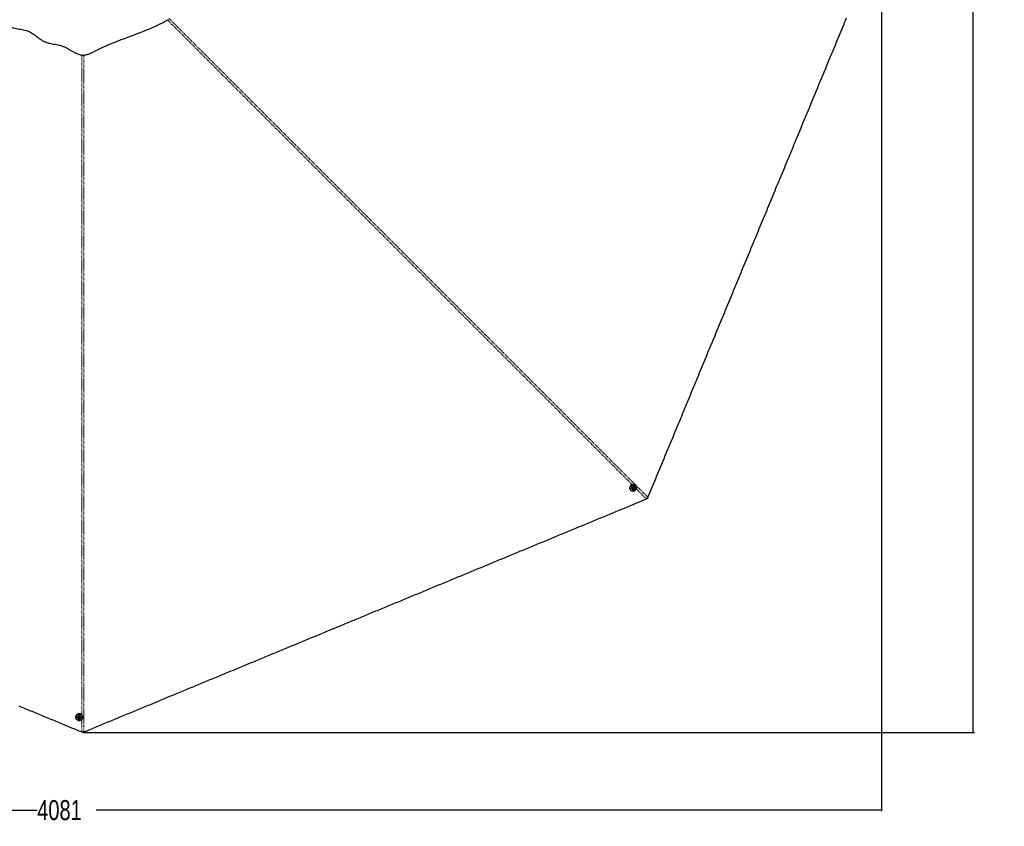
# Paper-space layout 'Wall Base Bracket' of a CAD drawing. Header units: millimetres. Extents: x 245 to 9339, y 492 to 8064.
# Tile 45 of 57: x 2386 to 4852, y 3828 to 5848. Entities that reach past the tile are written whole.
import ezdxf

# ---------------------------------------------------------------- set-up
doc = ezdxf.new("R2010")
doc.units = ezdxf.units.MM
doc.linetypes.add('PHANTOM', pattern=[12.7, 6.35, -1.27, 1.27, -1.27, 1.27, -1.27])
doc.layers.add('COMPONENT_GEOMETRY', color=7, linetype='Continuous')
doc.styles.add('SLDTEXTSTYLE0', font='TXT', dxfattribs={"width": 0.75})
doc.dimstyles.new('SLDDIMSTYLE0', dxfattribs={"dimtxt": 50, "dimasz": 3.302, "dimexe": 0, "dimexo": 0.0625, "dimgap": 12.5, "dimtad": 0, "dimtih": 1, "dimtoh": 1, "dimdec": 0, "dimrnd": 1e-09, "dimzin": 12, "dimdsep": 46, "dimtxsty": 'SLDTEXTSTYLE0', "dimsah": 1, "dimcen": 0.09, "dimadec": 0, "dimazin": 3, "dimtfac": 1, "dimtdec": 0, "dimtofl": 0, "dimtmove": 0, "dimatfit": 3, "dimfxl": 1, "dimfrac": 2, "dimtolj": 1, "dimtzin": 12, "dimarcsym": 0})

# ---------------------------------------------------------------- blocks, each defined once
blk = doc.blocks.new('_D_19')
at = {"layer": 'COMPONENT_GEOMETRY', "color": 7}
for p, q in [((2545.2, 8063.8), (4777.5, 8063.8)), ((4774.3, 8063.8), (4774.3, 6103.3)), ((4774.3, 4063.4), (4774.3, 6023.9)), ((2545.2, 4063.4), (4777.5, 4063.4))]:
    blk.add_line(p, q, dxfattribs=at)
for points in [[(4774.3, 8063.8), (4773.8, 8060.5), (4774.8, 8060.5)], [(4774.3, 4063.4), (4774.8, 4066.7), (4773.8, 4066.7)]]:
    blk.add_solid(points, dxfattribs=at)
at = {"layer": 'COMPONENT_GEOMETRY', "color": 7, "insert": (4700.4, 6088.4), "char_height": 50, "attachment_point": 1, "style": 'SLDTEXTSTYLE0'}
blk.add_mtext('4000', dxfattribs=at)
blk = doc.blocks.new('_D_20')
at = {"layer": 'COMPONENT_GEOMETRY', "color": 7}
for p, q in [((4544.1, 6062.4), (4544.1, 3865.9)), ((463.2, 5957.4), (463.2, 3865.9)), ((463.2, 3869), (2429.8, 3869)), ((4544.1, 3869), (2577.5, 3869))]:
    blk.add_line(p, q, dxfattribs=at)
for points in [[(463.2, 3869), (466.5, 3868.5), (466.5, 3869.6)], [(4544.1, 3869), (4540.8, 3869.6), (4540.8, 3868.5)]]:
    blk.add_solid(points, dxfattribs=at)
at = {"layer": 'COMPONENT_GEOMETRY', "color": 7, "insert": (2429.8, 3893.8), "char_height": 50, "attachment_point": 1, "style": 'SLDTEXTSTYLE0'}
blk.add_mtext('4081', dxfattribs=at)

psp = doc.layouts.new('Wall Base Bracket')

# ---------------------------------------------------------------- linework, layer by layer
at = {"color": 7, "linetype": 'Continuous', "lineweight": 25}
for p, q in [((3915.87, 4670.33), (3916.27, 4669.94)), ((3919.15, 4672.71), (3919.21, 4672.66)), ((3921.6, 4675.93), (3922.91, 4677.06)), ((3921.85, 4674.29), (3921.6, 4675.93)), ((3922.24, 4674.42), (3921.8, 4674.57)), ((3923.41, 4673.78), (3921.85, 4674.29)), ((3923.02, 4674.17), (3922.24, 4674.42)), ((3922.91, 4677.06), (3924.47, 4676.55)), ((3923.68, 4674.73), (3923.02, 4674.17)), ((3923.02, 4674.17), (3923.41, 4673.78)), ((3924.72, 4674.91), (3923.41, 4673.78)), ((3924.34, 4675.29), (3923.68, 4674.73)), ((3924.13, 4676.66), (3924.21, 4676.11)), ((3924.21, 4676.11), (3924.34, 4675.29)), ((3924.34, 4675.29), (3924.72, 4674.91)), ((3924.47, 4676.55), (3924.72, 4674.91)), ((3925.94, 4679.36), (3925.89, 4679.41)), ((3928.67, 4682.28), (3928.38, 4682.58)), ((2526.21, 4101.97), (2526.21, 4101.41)), ((2530.21, 4101.33), (2530.21, 4101.25)), ((2533.23, 4100.54), (2534.21, 4101.87)), ((2533.97, 4099.07), (2533.23, 4100.54)), ((2533.6, 4100.35), (2533.39, 4100.76)), ((2533.97, 4099.62), (2533.6, 4100.35)), ((2533.97, 4099.62), (2533.97, 4099.07)), ((2534.83, 4099.55), (2533.97, 4099.62)), ((2535.69, 4098.94), (2533.97, 4099.07)), ((2534.21, 4101.87), (2535.94, 4101.74)), ((2535.7, 4099.49), (2534.83, 4099.55)), ((2536.68, 4100.27), (2535.69, 4098.94)), ((2535.7, 4099.49), (2535.69, 4098.94)), ((2536.19, 4100.15), (2535.7, 4099.49)), ((2535.94, 4101.74), (2536.68, 4100.27)), ((2536.52, 4100.6), (2536.19, 4100.15)), ((2539.71, 4101.22), (2539.71, 4101.3)), ((2543.71, 4101.36), (2543.71, 4101.92))]:
    psp.add_line(p, q, dxfattribs=at)
at = {"color": 8, "linetype": 'PHANTOM', "lineweight": 18}
for p, q in [((3955.55, 4648.07), (3930.13, 4673.5)), ((2541.16, 4064.52), (2541.16, 4095.65))]:
    psp.add_line(p, q, dxfattribs=at)
at = {"color": 8, "linetype": 'PHANTOM', "lineweight": 18, "flags": 128}
for points in [[(3919.37, 4684.26), (3191.71, 5411.96), (3091.69, 5512), (2991.67, 5612.04), (2891.66, 5712.09), (2791.66, 5812.14), (2756.24, 5847.6)], [(2541.16, 4107.67), (2541.19, 5144.79), (2541.2, 5286.26), (2541.21, 5427.72), (2541.24, 5569.18), (2541.28, 5710.64), (2541.31, 5759.95)]]:
    psp.add_lwpolyline(points, dxfattribs=at)
at = {"color": 7, "linetype": 'Continuous', "lineweight": 25, "flags": 128}
for points in [[(3959.5, 4652.02), (3960.3, 4653.96), (3963.52, 4661.72), (3965.12, 4665.6), (3968.34, 4673.36), (3969.95, 4677.24), (3973.16, 4684.99), (3974.77, 4688.87), (3977.98, 4696.63), (3979.59, 4700.51), (3981.19, 4704.39), (3984.41, 4712.15), (3986.01, 4716.03), (3989.23, 4723.79), (3990.83, 4727.67), (3994.05, 4735.43), (3995.66, 4739.31), (3997.26, 4743.19), (4000.48, 4750.94), (4002.08, 4754.82), (4005.3, 4762.58), (4006.9, 4766.46), (4010.12, 4774.22), (4011.72, 4778.1), (4014.94, 4785.86), (4016.54, 4789.74), (4018.15, 4793.62), (4021.37, 4801.38), (4022.97, 4805.26), (4026.19, 4813.01), (4027.79, 4816.89), (4031.01, 4824.65), (4032.61, 4828.53), (4035.83, 4836.29), (4037.43, 4840.17), (4039.04, 4844.05), (4042.25, 4851.81), (4043.86, 4855.69), (4047.08, 4863.45), (4048.68, 4867.33), (4051.9, 4875.08), (4053.5, 4878.96), (4056.72, 4886.72), (4058.32, 4890.6), (4059.93, 4894.48), (4063.14, 4902.24), (4064.75, 4906.12), (4067.96, 4913.88), (4069.57, 4917.76), (4072.79, 4925.52), (4074.39, 4929.4), (4076, 4933.28), (4079.21, 4941.03), (4080.82, 4944.91), (4084.03, 4952.67), (4085.64, 4956.55), (4088.85, 4964.31), (4090.46, 4968.19), (4093.68, 4975.95), (4095.28, 4979.83), (4096.89, 4983.71), (4100.1, 4991.47), (4101.71, 4995.35), (4104.92, 5003.1), (4106.53, 5006.98), (4109.74, 5014.74), (4111.35, 5018.62), (4114.56, 5026.38), (4116.17, 5030.26), (4117.78, 5034.14), (4120.99, 5041.9), (4122.6, 5045.78), (4125.81, 5053.54), (4127.42, 5057.42), (4130.63, 5065.17), (4132.24, 5069.05), (4135.45, 5076.81), (4137.06, 5080.69), (4138.67, 5084.57), (4141.88, 5092.33), (4143.49, 5096.21), (4146.7, 5103.97), (4148.31, 5107.85), (4151.52, 5115.61), (4153.13, 5119.49), (4154.74, 5123.37), (4157.95, 5131.12), (4159.56, 5135), (4162.77, 5142.76), (4164.38, 5146.64), (4167.59, 5154.4), (4169.2, 5158.28), (4172.41, 5166.04), (4174.02, 5169.92), (4175.63, 5173.8), (4178.84, 5181.56), (4180.45, 5185.44), (4183.66, 5193.19), (4185.27, 5197.07), (4188.48, 5204.83), (4190.09, 5208.71), (4193.3, 5216.47), (4194.91, 5220.35), (4196.52, 5224.23), (4199.73, 5231.99), (4201.34, 5235.87), (4204.55, 5243.63), (4206.16, 5247.51), (4209.37, 5255.26), (4210.98, 5259.14), (4214.19, 5266.9), (4215.8, 5270.78), (4217.41, 5274.66), (4220.62, 5282.42), (4222.23, 5286.3), (4225.44, 5294.06), (4227.05, 5297.94), (4230.26, 5305.7), (4231.87, 5309.58), (4233.47, 5313.46), (4236.69, 5321.21), (4238.29, 5325.09), (4241.51, 5332.85), (4243.12, 5336.73), (4246.33, 5344.49), (4247.94, 5348.37), (4251.15, 5356.13), (4252.76, 5360.01), (4254.36, 5363.89), (4257.58, 5371.65), (4259.18, 5375.53), (4262.4, 5383.28), (4264.01, 5387.16), (4267.22, 5394.92), (4268.83, 5398.8), (4272.04, 5406.56), (4273.65, 5410.44), (4275.25, 5414.32), (4278.47, 5422.08), (4280.07, 5425.96), (4283.29, 5433.72), (4284.89, 5437.6), (4288.11, 5445.35), (4289.72, 5449.23), (4292.93, 5456.99), (4294.54, 5460.87), (4296.14, 5464.75), (4299.36, 5472.51), (4300.96, 5476.39), (4304.18, 5484.15), (4305.78, 5488.03), (4309, 5495.79), (4310.61, 5499.67), (4312.21, 5503.55), (4315.43, 5511.3), (4317.03, 5515.18), (4320.25, 5522.94), (4321.85, 5526.82), (4325.07, 5534.58), (4326.67, 5538.46), (4329.89, 5546.22), (4331.49, 5550.1), (4333.1, 5553.98), (4336.32, 5561.74), (4337.92, 5565.62), (4341.14, 5573.37), (4342.74, 5577.25), (4345.96, 5585.01), (4347.56, 5588.89), (4350.78, 5596.65), (4352.38, 5600.53), (4353.99, 5604.41), (4357.21, 5612.17), (4358.81, 5616.05), (4362.03, 5623.81), (4363.63, 5627.69), (4366.85, 5635.44), (4368.45, 5639.32), (4371.67, 5647.08), (4373.27, 5650.96), (4374.88, 5654.84), (4378.1, 5662.6), (4379.7, 5666.48), (4382.92, 5674.24), (4384.52, 5678.12), (4387.74, 5685.88), (4389.34, 5689.76), (4390.95, 5693.63), (4394.16, 5701.39), (4395.77, 5705.27), (4398.98, 5713.03), (4400.59, 5716.91), (4403.81, 5724.67), (4405.41, 5728.55), (4408.63, 5736.31), (4410.23, 5740.19), (4411.84, 5744.07), (4415.05, 5751.83), (4416.66, 5755.71), (4419.87, 5763.46), (4421.48, 5767.34), (4424.7, 5775.1), (4426.3, 5778.98), (4429.52, 5786.74), (4431.12, 5790.62), (4432.73, 5794.5), (4435.94, 5802.26), (4437.55, 5806.14), (4440.76, 5813.9), (4442.37, 5817.78), (4445.59, 5825.53), (4447.19, 5829.41), (4450.41, 5837.17), (4452.01, 5841.05), (4453.62, 5844.93), (4456.83, 5852.69)], [(3928.66, 4682.3), (3929.7, 4681.01), (3930.44, 4679.51), (3930.86, 4677.88), (3930.94, 4676.17), (3930.66, 4674.47), (3930.06, 4672.83), (3929.14, 4671.32), (3927.95, 4670.01), (3926.53, 4668.95), (3924.95, 4668.18), (3923.27, 4667.74), (3921.55, 4667.64), (3919.88, 4667.89), (3918.3, 4668.47), (3916.9, 4669.37), (3915.73, 4670.54), (3914.83, 4671.94), (3914.25, 4673.51), (3914, 4675.19), (3914.1, 4676.91), (3914.54, 4678.59), (3915.31, 4680.17), (3916.37, 4681.58), (3917.68, 4682.78), (3919.18, 4683.69), (3920.82, 4684.3), (3922.53, 4684.57), (3924.24, 4684.5), (3925.87, 4684.08), (3927.36, 4683.34), (3928.66, 4682.3)], [(3928.57, 4682.11), (3927.3, 4683.12), (3925.84, 4683.85), (3924.25, 4684.26), (3922.58, 4684.33), (3920.91, 4684.06), (3919.31, 4683.47), (3917.84, 4682.57), (3916.56, 4681.41), (3915.52, 4680.03), (3914.77, 4678.48), (3914.34, 4676.84), (3914.24, 4675.16), (3914.48, 4673.52), (3915.06, 4671.99), (3915.93, 4670.62), (3917.08, 4669.47), (3918.45, 4668.6), (3919.98, 4668.03), (3921.62, 4667.79), (3923.3, 4667.88), (3924.94, 4668.32), (3926.49, 4669.06), (3927.87, 4670.1), (3929.04, 4671.38), (3929.93, 4672.85), (3930.53, 4674.45), (3930.79, 4676.12), (3930.72, 4677.79), (3930.31, 4679.38), (3929.58, 4680.84), (3928.57, 4682.11)], [(3925.44, 4672.6), (3926.3, 4673.56), (3926.89, 4674.7), (3927.16, 4675.94), (3927.09, 4677.18), (3926.69, 4678.34), (3925.98, 4679.32), (3925.01, 4680.06), (3923.87, 4680.5), (3922.63, 4680.6), (3921.38, 4680.36), (3920.23, 4679.8), (3919.25, 4678.96), (3918.51, 4677.9), (3918.08, 4676.7), (3917.98, 4675.45), (3918.22, 4674.24), (3918.78, 4673.16), (3919.63, 4672.29), (3920.69, 4671.69), (3921.9, 4671.42), (3923.15, 4671.49), (3924.36, 4671.89), (3925.44, 4672.6)], [(3924.59, 4673.71), (3925.17, 4674.44), (3925.45, 4675.31), (3925.37, 4676.19), (3924.96, 4676.96), (3924.28, 4677.5), (3923.42, 4677.72), (3922.53, 4677.59), (3921.73, 4677.12), (3921.15, 4676.4), (3920.87, 4675.53), (3920.95, 4674.64), (3921.36, 4673.87), (3922.04, 4673.34), (3922.9, 4673.12), (3923.79, 4673.25), (3924.59, 4673.71)], [(2546.74, 4064.52), (2548.68, 4065.33), (2556.44, 4068.54), (2560.32, 4070.15), (2568.07, 4073.36), (2571.95, 4074.97), (2579.71, 4078.18), (2583.59, 4079.79), (2591.35, 4083), (2595.23, 4084.61), (2599.11, 4086.22), (2606.87, 4089.43), (2610.75, 4091.04), (2618.51, 4094.25), (2622.39, 4095.86), (2630.14, 4099.07), (2634.02, 4100.68), (2637.9, 4102.28), (2645.66, 4105.5), (2649.54, 4107.11), (2657.3, 4110.32), (2661.18, 4111.93), (2668.94, 4115.14), (2672.82, 4116.75), (2680.58, 4119.96), (2684.46, 4121.57), (2688.33, 4123.17), (2696.09, 4126.39), (2699.97, 4127.99), (2707.73, 4131.21), (2711.61, 4132.82), (2719.37, 4136.03), (2723.25, 4137.64), (2731.01, 4140.85), (2734.89, 4142.46), (2738.77, 4144.06), (2746.53, 4147.28), (2750.4, 4148.88), (2758.16, 4152.1), (2762.04, 4153.71), (2769.8, 4156.92), (2773.68, 4158.53), (2781.44, 4161.74), (2785.32, 4163.35), (2789.2, 4164.95), (2796.96, 4168.17), (2800.84, 4169.77), (2808.6, 4172.99), (2812.47, 4174.6), (2820.23, 4177.81), (2824.11, 4179.42), (2827.99, 4181.02), (2835.75, 4184.24), (2839.63, 4185.84), (2847.39, 4189.06), (2851.27, 4190.66), (2859.03, 4193.88), (2862.91, 4195.49), (2870.67, 4198.7), (2874.54, 4200.31), (2878.42, 4201.91), (2886.18, 4205.13), (2890.06, 4206.73), (2897.82, 4209.95), (2901.7, 4211.55), (2909.46, 4214.77), (2913.34, 4216.37), (2921.1, 4219.59), (2924.98, 4221.2), (2928.86, 4222.8), (2936.61, 4226.02), (2940.49, 4227.62), (2948.25, 4230.84), (2952.13, 4232.44), (2959.89, 4235.66), (2963.77, 4237.26), (2971.53, 4240.48), (2975.41, 4242.09), (2979.29, 4243.69), (2987.05, 4246.91), (2990.93, 4248.51), (2998.69, 4251.73), (3002.56, 4253.33), (3010.32, 4256.55), (3014.2, 4258.15), (3018.08, 4259.76), (3025.84, 4262.97), (3029.72, 4264.58), (3037.48, 4267.8), (3041.36, 4269.4), (3049.12, 4272.62), (3053, 4274.22), (3060.76, 4277.44), (3064.63, 4279.04), (3068.51, 4280.65), (3076.27, 4283.86), (3080.15, 4285.47), (3087.91, 4288.69), (3091.79, 4290.29), (3099.55, 4293.51), (3103.43, 4295.11), (3111.19, 4298.33), (3115.07, 4299.93), (3118.95, 4301.54), (3126.7, 4304.75), (3130.58, 4306.36), (3138.34, 4309.57), (3142.22, 4311.18), (3149.98, 4314.4), (3153.86, 4316), (3161.62, 4319.22), (3165.5, 4320.82), (3169.38, 4322.43), (3177.14, 4325.64), (3181.02, 4327.25), (3188.77, 4330.46), (3192.65, 4332.07), (3200.41, 4335.29), (3204.29, 4336.89), (3208.17, 4338.5), (3215.93, 4341.71), (3219.81, 4343.32), (3227.57, 4346.53), (3231.45, 4348.14), (3239.21, 4351.35), (3243.09, 4352.96), (3250.84, 4356.17), (3254.72, 4357.78), (3258.6, 4359.39), (3266.36, 4362.6), (3270.24, 4364.21), (3278, 4367.42), (3281.88, 4369.03), (3289.64, 4372.24), (3293.52, 4373.85), (3301.28, 4377.06), (3305.16, 4378.67), (3309.04, 4380.28), (3316.79, 4383.49), (3320.67, 4385.1), (3328.43, 4388.31), (3332.31, 4389.92), (3340.07, 4393.13), (3343.95, 4394.74), (3351.71, 4397.95), (3355.59, 4399.56), (3359.47, 4401.17), (3367.23, 4404.38), (3371.11, 4405.99), (3378.86, 4409.2), (3382.74, 4410.81), (3390.5, 4414.02), (3394.38, 4415.63), (3398.26, 4417.24), (3406.02, 4420.45), (3409.9, 4422.06), (3417.66, 4425.27), (3421.54, 4426.88), (3429.3, 4430.09), (3433.18, 4431.7), (3440.93, 4434.91), (3444.81, 4436.52), (3448.69, 4438.13), (3456.45, 4441.34), (3460.33, 4442.95), (3468.09, 4446.16), (3471.97, 4447.77), (3479.73, 4450.98), (3483.61, 4452.59), (3491.37, 4455.8), (3495.25, 4457.41), (3499.13, 4459.02), (3506.88, 4462.23), (3510.76, 4463.84), (3518.52, 4467.05), (3522.4, 4468.66), (3530.16, 4471.87), (3534.04, 4473.48), (3541.8, 4476.69), (3545.68, 4478.3), (3549.56, 4479.91), (3557.32, 4483.12), (3561.2, 4484.73), (3568.95, 4487.94), (3572.83, 4489.55), (3580.59, 4492.76), (3584.47, 4494.37), (3588.35, 4495.97), (3596.11, 4499.19), (3599.99, 4500.79), (3607.75, 4504.01), (3611.63, 4505.62), (3619.39, 4508.83), (3623.27, 4510.44), (3631.02, 4513.65), (3634.9, 4515.26), (3638.78, 4516.86), (3646.54, 4520.08), (3650.42, 4521.68), (3658.18, 4524.9), (3662.06, 4526.51), (3669.82, 4529.72), (3673.7, 4531.33), (3681.46, 4534.54), (3685.34, 4536.15), (3689.22, 4537.75), (3696.97, 4540.97), (3700.85, 4542.57), (3708.61, 4545.79), (3712.49, 4547.39), (3720.25, 4550.61), (3724.13, 4552.22), (3731.89, 4555.43), (3735.77, 4557.04), (3739.65, 4558.64), (3747.41, 4561.86), (3751.29, 4563.46), (3759.04, 4566.68), (3762.92, 4568.28), (3770.68, 4571.5), (3774.56, 4573.1), (3778.44, 4574.71), (3786.2, 4577.93), (3790.08, 4579.53), (3797.84, 4582.75), (3801.72, 4584.35), (3809.48, 4587.57), (3813.36, 4589.17), (3821.12, 4592.39), (3824.99, 4593.99), (3828.87, 4595.6), (3836.63, 4598.81), (3840.51, 4600.42), (3848.27, 4603.64), (3852.15, 4605.24), (3859.91, 4608.46), (3863.79, 4610.06), (3871.55, 4613.28), (3875.43, 4614.88), (3879.31, 4616.49), (3887.06, 4619.7), (3890.94, 4621.31), (3898.7, 4624.52), (3902.58, 4626.13), (3910.34, 4629.35), (3914.22, 4630.95), (3921.98, 4634.17), (3925.86, 4635.77), (3929.74, 4637.38), (3937.5, 4640.59), (3941.38, 4642.2), (3948.46, 4645.14), (3955.55, 4648.07)], [(2383.62, 4129.78), (2387.5, 4128.17), (2395.25, 4124.96), (2399.13, 4123.35), (2406.89, 4120.14), (2410.77, 4118.53), (2418.53, 4115.32), (2422.41, 4113.71), (2426.29, 4112.1), (2434.05, 4108.89), (2437.93, 4107.28), (2445.69, 4104.07), (2449.57, 4102.46), (2457.32, 4099.25), (2461.2, 4097.64), (2468.96, 4094.43), (2472.84, 4092.82), (2476.72, 4091.21), (2484.48, 4088), (2488.36, 4086.39), (2496.12, 4083.18), (2500, 4081.57), (2507.76, 4078.36), (2511.64, 4076.75), (2515.51, 4075.14), (2523.27, 4071.93), (2527.15, 4070.32), (2534.15, 4067.42), (2541.16, 4064.52)], [(2543.71, 4101.94), (2543.53, 4103.59), (2543, 4105.18), (2542.14, 4106.63), (2540.98, 4107.88), (2539.58, 4108.9), (2537.99, 4109.63), (2536.28, 4110.04), (2534.51, 4110.13), (2532.76, 4109.88), (2531.1, 4109.3), (2529.6, 4108.42), (2528.32, 4107.28), (2527.31, 4105.92), (2526.61, 4104.4), (2526.25, 4102.77), (2526.21, 4101.97)], [(2543.71, 4101.38), (2543.53, 4099.73), (2543, 4098.15), (2542.14, 4096.7), (2540.99, 4095.44), (2539.59, 4094.43), (2538, 4093.7), (2536.28, 4093.28), (2534.52, 4093.2), (2532.77, 4093.45), (2531.11, 4094.03), (2529.6, 4094.9), (2528.32, 4096.05), (2527.31, 4097.41), (2526.61, 4098.93), (2526.25, 4100.55), (2526.25, 4102.21), (2526.61, 4103.84), (2527.3, 4105.36), (2528.31, 4106.72), (2529.6, 4107.86), (2531.1, 4108.74), (2532.76, 4109.32), (2534.51, 4109.57), (2536.28, 4109.48), (2537.99, 4109.07), (2539.58, 4108.34), (2540.98, 4107.32), (2542.14, 4106.06), (2543, 4104.61), (2543.53, 4103.03), (2543.71, 4101.38)], [(2543.51, 4101.31), (2543.33, 4102.92), (2542.81, 4104.47), (2541.97, 4105.89), (2540.84, 4107.12), (2539.48, 4108.11), (2537.92, 4108.82), (2536.25, 4109.23), (2534.52, 4109.31), (2532.81, 4109.06), (2531.19, 4108.5), (2529.72, 4107.64), (2528.47, 4106.53), (2527.48, 4105.2), (2526.8, 4103.71), (2526.45, 4102.12), (2526.45, 4100.5), (2526.8, 4098.92), (2527.48, 4097.43), (2528.47, 4096.1), (2529.73, 4094.98), (2531.19, 4094.12), (2532.82, 4093.56), (2534.53, 4093.32), (2536.25, 4093.4), (2537.93, 4093.8), (2539.48, 4094.52), (2540.85, 4095.51), (2541.98, 4096.74), (2542.81, 4098.16), (2543.33, 4099.7), (2543.51, 4101.31)], [(2534.57, 4096.8), (2535.86, 4096.87), (2537.09, 4097.26), (2538.15, 4097.94), (2538.98, 4098.87), (2539.51, 4099.98), (2539.71, 4101.18), (2539.55, 4102.38), (2539.05, 4103.5), (2538.24, 4104.45), (2537.2, 4105.16), (2535.98, 4105.58), (2534.69, 4105.68), (2533.42, 4105.45), (2532.27, 4104.9), (2531.31, 4104.09), (2530.62, 4103.06), (2530.26, 4101.9), (2530.24, 4100.69), (2530.57, 4099.52), (2531.23, 4098.47), (2532.17, 4097.64), (2533.31, 4097.06), (2534.57, 4096.8)], [(2534.76, 4098.19), (2535.68, 4098.29), (2536.49, 4098.71), (2537.07, 4099.39), (2537.32, 4100.22), (2537.21, 4101.09), (2536.76, 4101.84), (2536.04, 4102.38), (2535.15, 4102.62), (2534.23, 4102.52), (2533.42, 4102.1), (2532.84, 4101.42), (2532.59, 4100.59), (2532.69, 4099.72), (2533.14, 4098.97), (2533.87, 4098.43), (2534.76, 4098.19)]]:
    psp.add_lwpolyline(points, dxfattribs=at)
at = {"color": 7, "linetype": 'Continuous', "lineweight": 25}
for centre, radius, start, end in [((3922.12, 4676.13), 8.52, 127.74833, 222.87063), ((3922.66, 4675.69), 1.34, 229.43324, 251.90026), ((3922.69, 4675.86), 1.5, 252.75187, 311.36886), ((3922.69, 4675.91), 1.54, 310.0758, 7.74918), ((3922.87, 4675.92), 1.35, 8.39115, 36.08981), ((2534.79, 4100.95), 1.33, 184.46686, 206.91414), ((2534.93, 4101.05), 1.5, 207.76911, 266.37252), ((2534.97, 4101.08), 1.54, 265.07337, 322.74066), ((2535.1, 4100.96), 1.35, 323.38717, 351.00918)]:
    psp.add_arc(centre, radius, start, end, dxfattribs=at)
for points, knots in [([(2328.28, 5850.78), (2329.45, 5849.49), (2331.79, 5846.89), (2335.84, 5843.28), (2340.29, 5839.94), (2345.09, 5836.96), (2350.11, 5834.38), (2356.08, 5831.86), (2362.93, 5829.6), (2370.55, 5827.69), (2377.97, 5826.21), (2385.14, 5824.94), (2392.08, 5823.68), (2398.73, 5822.24), (2405.05, 5820.45), (2411.02, 5818.08), (2416.57, 5814.83), (2421.93, 5811.01), (2427.33, 5806.83), (2432.93, 5802.55), (2438.89, 5798.38), (2445.36, 5794.61), (2452.41, 5791.66), (2459.78, 5789.55), (2467.25, 5787.97), (2474.71, 5786.61), (2482.12, 5785.16), (2489.4, 5783.36), (2496.43, 5780.88), (2503.08, 5777.62), (2509.47, 5773.97), (2515.75, 5770.18), (2522.1, 5766.49), (2527.94, 5763.54), (2533.31, 5761.46), (2538.11, 5760.18), (2543.07, 5759.61), (2548.07, 5759.88), (2552.95, 5760.79), (2559.19, 5762.61), (2566.61, 5765.66), (2575.13, 5769.89), (2583.54, 5774.19), (2592.04, 5778.28), (2600.61, 5782.21), (2613.19, 5787.72), (2629.92, 5794.52), (2651.17, 5802.55), (2672.86, 5810.55), (2694.83, 5818.9), (2716.61, 5827.91), (2738.06, 5837.75), (2751.89, 5845.21), (2758.8, 5848.95)], [0, 0, 0, 0, 0.0118855, 0.0239192, 0.0360375, 0.0481275, 0.0601122, 0.0718989, 0.0891154, 0.1057573, 0.1218487, 0.1374248, 0.1524902, 0.167018, 0.1809712, 0.1943137, 0.207633, 0.2215579, 0.236039, 0.2510345, 0.2665383, 0.2825583, 0.2990117, 0.3153776, 0.3315903, 0.3476629, 0.3636056, 0.3794132, 0.3951036, 0.410771, 0.4264571, 0.442177, 0.4579311, 0.4737336, 0.4843037, 0.4948973, 0.5054982, 0.5160479, 0.5265258, 0.536934, 0.5571615, 0.5772353, 0.5971603, 0.617066, 0.6369962, 0.6569527, 0.704114, 0.7514701, 0.8008876, 0.8505065, 0.9002778, 0.9501346, 1, 1, 1, 1]), ([(3958.29, 4649.28), (3957.66, 4648.99), (3956.75, 4648.57), (3955.83, 4648.19), (3955.55, 4648.07)], [0, 0, 0, 0, 0.7007231, 1, 1, 1, 1]), ([(3959.5, 4652.02), (3959.23, 4651.37), (3958.84, 4650.45), (3958.42, 4649.55), (3958.29, 4649.28)], [0, 0, 0, 0, 0.7007216, 1, 1, 1, 1]), ([(2543.95, 4063.44), (2543.29, 4063.68), (2542.36, 4064.03), (2541.43, 4064.41), (2541.16, 4064.52)], [0, 0, 0, 0, 0.7007231, 1, 1, 1, 1]), ([(2546.74, 4064.52), (2546.09, 4064.26), (2545.16, 4063.88), (2544.23, 4063.54), (2543.95, 4063.44)], [0, 0, 0, 0, 0.7007216, 1, 1, 1, 1])]:
    psp.add_open_spline(points, degree=3, knots=knots, dxfattribs=at)
at = {"color": 8, "linetype": 'PHANTOM', "lineweight": 18}
for points, knots in [([(2759.85, 5851.44), (2777.78, 5833.54), (2832.1, 5779.29), (2922.77, 5688.64), (3031.91, 5579.54), (3141.05, 5470.42), (3250.18, 5361.31), (3523, 5088.51), (3759.44, 4852.08), (3959.5, 4652.02)], [0, 0, 0, 0, 0.0448036, 0.1357746, 0.2267456, 0.3177167, 0.4086878, 0.4996589, 1, 1, 1, 1]), ([(2546.58, 5759.92), (2546.6, 5734.92), (2546.64, 5658.48), (2546.66, 5530.6), (2546.69, 5376.28), (2546.7, 5221.96), (2546.71, 5067.63), (2546.73, 4681.82), (2546.73, 4347.45), (2546.74, 4064.52)], [0, 0, 0, 0, 0.04423782, 0.1352627, 0.22628766, 0.31731264, 0.40833762, 0.49936261, 1, 1, 1, 1])]:
    psp.add_open_spline(points, degree=3, knots=knots, dxfattribs=at)

# ---------------------------------------------------------------- dimensions: what is measured, and where the dimension line sits
at = {"layer": 'COMPONENT_GEOMETRY', "color": 7}
dim = psp.add_linear_dim(base=(4774.33, 4063.44), p1=(2543.95, 8063.81), p2=(2543.95, 4063.44), angle=270, dimstyle='SLDDIMSTYLE0', dxfattribs=at)
dim.commit()
dim.dimension.update_dxf_attribs({"geometry": '_D_19', "text_midpoint": (4774.33, 6063.63), "dimtype": 160})
dim = psp.add_linear_dim(base=(4544.13, 3869.04), p1=(463.18, 5958.63), p2=(4544.13, 6063.63), dimstyle='SLDDIMSTYLE0', dxfattribs=at)
dim.commit()
dim.dimension.update_dxf_attribs({"geometry": '_D_20', "text_midpoint": (2503.66, 3869.04), "dimtype": 160})

doc.saveas('drawing.dxf')
